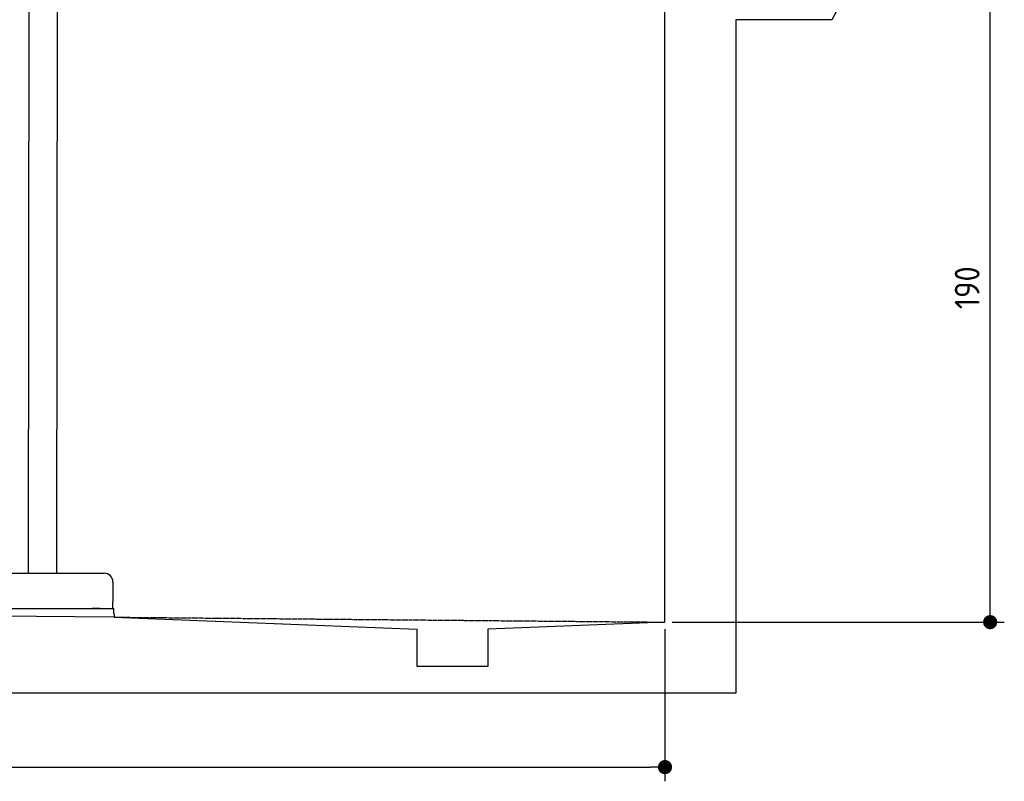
# Model space of a CAD drawing. Extents: x 562 to 7231, y 5767 to 12026.
# Tile 48 of 73: x 4451 to 7231, y 5767 to 7916. Entities that reach past the tile are written whole.
import ezdxf

# ---------------------------------------------------------------- set-up
doc = ezdxf.new("R2010")
doc.units = 0
doc.linetypes.add('GEN3', pattern=[6.25, 5, -1.25])
doc.layers.get('0').update_dxf_attribs({"linetype": 'CONTINUOUS'})
doc.layers.get('DEFPOINTS').update_dxf_attribs({"linetype": 'CONTINUOUS'})
doc.layers.add('3', color=6, linetype='GEN3')
doc.layers.add('4', color=3, linetype='CONTINUOUS')
doc.styles.get("Standard").update_dxf_attribs({"font": 'ISOCP.SHX'})
doc.dimstyles.get("Standard").update_dxf_attribs({"dimtxt": 50, "dimasz": 100, "dimexe": 0.18, "dimexo": 0.0625, "dimgap": 15, "dimtad": 1, "dimlfac": 0.1, "dimzin": 0, "dimcen": 0.09, "dimazin": 3, "dimtfac": 1, "dimtofl": 0, "dimtmove": 0, "dimatfit": 3})

# ---------------------------------------------------------------- blocks, each defined once
blk = doc.blocks.new('PUNKT')
at = {"layer": '4', "color": 0, "linetype": 'BYBLOCK'}
blk.add_line((-0.5, 0), (-1, 0), dxfattribs=at)
at = {"layer": '4', "color": 0, "linetype": 'BYBLOCK', "const_width": 0.5}
blk.add_lwpolyline([(-0.25, 0, 1), (0.25, 0, 1)], format="xyb", close=True, dxfattribs=at)
blk = doc.blocks.new('*U46')
at = {"layer": '4', "color": 2}
blk.add_text('190', height=70, rotation=90, dxfattribs=at).set_placement((7161, 7099.3))
blk = doc.blocks.new('*D4')
at = {"layer": '4'}
for p, q in [((6792.8, 8115.9), (7231, 8115.9)), ((7191, 6255.9), (7191, 8075.9)), ((6292.8, 6215.9), (7231, 6215.9))]:
    blk.add_line(p, q, dxfattribs=at)
at = {"layer": 'DEFPOINTS', "color": 0}
for p in [(6772.8, 8115.9), (7191, 8115.9), (6272.8, 6215.9)]:
    blk.add_point(p, dxfattribs=at)
blk.add_blockref('*U46', (0, 0))
at = {"layer": '4', "xscale": 40, "yscale": 40, "zscale": 40}
for p, rotation in [((7191, 8115.9), 90), ((7191, 6215.9), 270)]:
    blk.add_blockref('PUNKT', p, dxfattribs=dict(at, rotation=rotation))
blk = doc.blocks.new('*U26')
at = {"layer": '4', "color": 2}
blk.add_text('520', height=70, dxfattribs=at).set_placement((3599.2, 5836.8))
blk = doc.blocks.new('*D12')
at = {"layer": '4'}
for p, q in [((1072.8, 6245.9), (1072.8, 5766.8)), ((6272.8, 6195.9), (6272.8, 5766.8)), ((1112.8, 5806.8), (6232.8, 5806.8))]:
    blk.add_line(p, q, dxfattribs=at)
at = {"layer": 'DEFPOINTS', "color": 0}
for p in [(1072.8, 6265.9), (6272.8, 6215.9), (6272.8, 5806.8)]:
    blk.add_point(p, dxfattribs=at)
blk.add_blockref('*U26', (0, 0))
at = {"layer": '4', "xscale": 40, "yscale": 40, "zscale": 40, "rotation": 180}
blk.add_blockref('PUNKT', (1072.8, 5806.8), dxfattribs=at)
at = {"layer": '4', "xscale": 40, "yscale": 40, "zscale": 40}
blk.add_blockref('PUNKT', (6272.8, 5806.8), dxfattribs=at)

msp = doc.modelspace()

# ---------------------------------------------------------------- linework, layer by layer
for p, q in [((4476.914, 8174.043), (4474.185, 6353.979)), ((4556.914, 8173.919), (4554.185, 6353.979)), ((6272.775, 6215.902), (6272.775, 8115.902)), ((6778.313, 7980.371), (6743.815, 7915.902)), ((6743.815, 7915.902), (6472.775, 7915.902)), ((6472.775, 7915.902), (6472.775, 6015.902)), ((4149.046, 6353.979), (4689.046, 6353.979)), ((4714.046, 6328.979), (4714.046, 6273.979)), ((1832.775, 6258.594), (4717.775, 6230.854)), ((4714.046, 6253.979), (4714.046, 6273.979)), ((4427.546, 6253.979), (4633.005, 6253.979)), ((4577.443, 6253.979), (4590.504, 6253.979)), ((4590.504, 6253.979), (4600.087, 6253.979)), ((4600.087, 6253.979), (4706.546, 6253.979)), ((4633.005, 6253.979), (4642.588, 6253.979)), ((4642.588, 6253.979), (4655.649, 6253.979)), ((4677.443, 6253.979), (4655.649, 6253.979)), ((4706.546, 6253.979), (4716.546, 6253.979)), ((4716.546, 6238.979), (4716.546, 6253.979)), ((4717.775, 6238.979), (4717.775, 6229.893)), ((4717.775, 6229.893), (5572.775, 6195.814)), ((6272.775, 6215.902), (5772.321, 6195.814)), ((5572.775, 6090.902), (5572.775, 6195.814)), ((5772.321, 6195.814), (5772.775, 6090.902)), ((5772.775, 6090.902), (5572.775, 6090.902)), ((6472.775, 6015.902), (872.775, 6015.902))]:
    msp.add_line(p, q)
msp.add_arc((4689.046, 6328.979), 25, 0, 90)
at = {"layer": '3'}
msp.add_line((4717.775, 6229.893), (6272.775, 6215.902), dxfattribs=at)

# ---------------------------------------------------------------- dimensions: what is measured, and where the dimension line sits
at = {"layer": '4'}
dim = msp.add_linear_dim(base=(7190.953, 8115.902), p1=(6272.775, 6215.902), p2=(6772.775, 8115.902), angle=90, dimstyle='Standard', dxfattribs=at)
dim.commit()
dim.dimension.update_dxf_attribs({"geometry": '*D4', "text_midpoint": (7125.953, 7165.902)})
dim = msp.add_linear_dim(base=(6272.775, 5806.807), p1=(1072.775, 6265.902), p2=(6272.775, 6215.902), dimstyle='Standard', dxfattribs=at)
dim.commit()
dim.dimension.update_dxf_attribs({"geometry": '*D12', "text_midpoint": (3672.775, 5871.814)})

doc.saveas('drawing.dxf')
